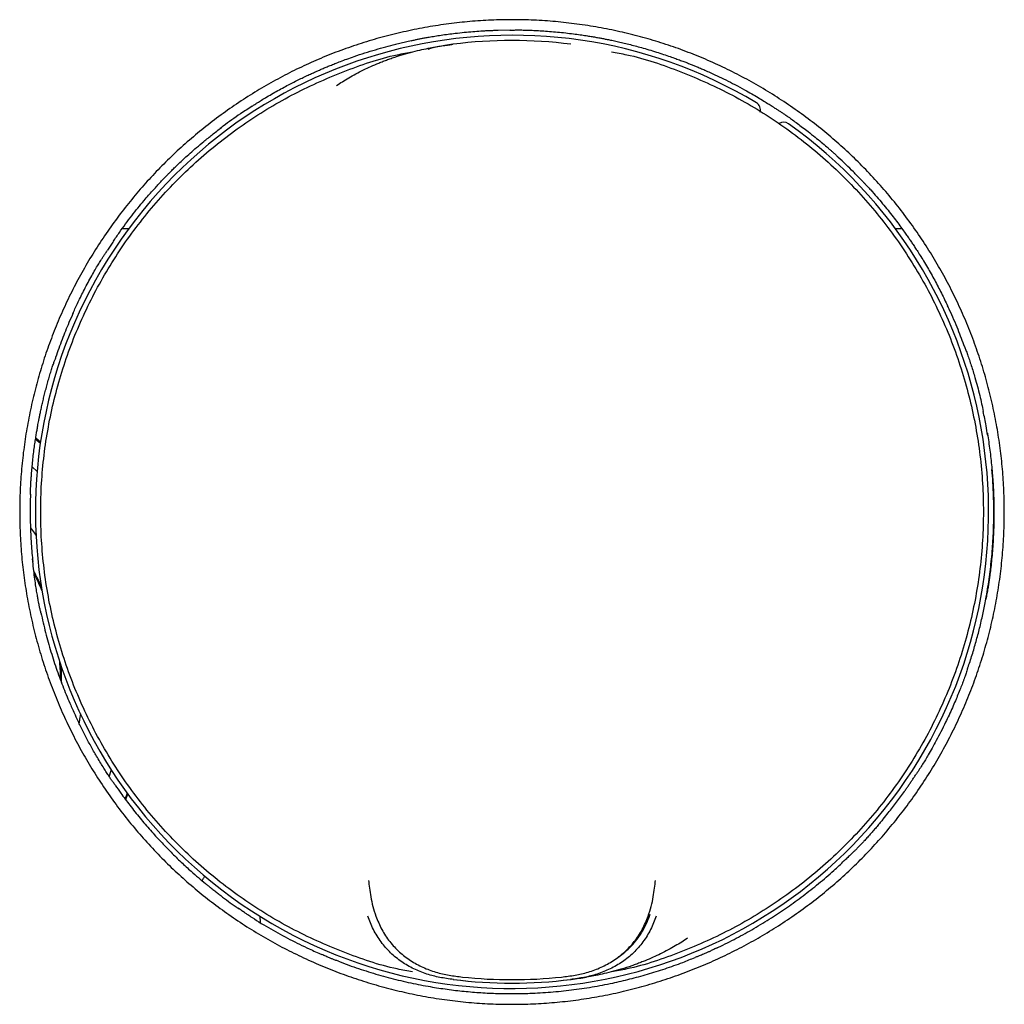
# Model space of a CAD drawing. Header units: millimetres. Extents: x 8 to 1894, y 12 to 2738.
# Tile 101 of 156: x 1026 to 1073, y 1593 to 1640. Entities that reach past the tile are written whole.
import ezdxf

# ---------------------------------------------------------------- set-up
doc = ezdxf.new("R2010")
doc.units = ezdxf.units.MM

msp = doc.modelspace()

# ---------------------------------------------------------------- linework, layer by layer
at = {"color": 7, "linetype": 'Continuous', "lineweight": 30}
for p, q in [((1048.957, 1639.604), (1048.369, 1639.594)), ((1044.237, 1639.1), (1043.485, 1638.922)), ((1046.231, 1638.931), (1046.234, 1638.931)), ((1051.852, 1638.931), (1051.855, 1638.931)), ((1030.742, 1630.122), (1030.431, 1630.122)), ((1067.664, 1630.122), (1067.344, 1630.122)), ((1071.734, 1620.36), (1071.738, 1620.335)), ((1026.302, 1620.082), (1026.53, 1619.885)), ((1026.537, 1619.928), (1026.309, 1620.124)), ((1030.601, 1602.874), (1030.706, 1603.142)), ((1034.252, 1598.996), (1034.303, 1599.084)), ((1055.882, 1598.968), (1055.885, 1598.995)), ((1037.012, 1597.299), (1037.015, 1597.01)), ((1046.233, 1594.284), (1046.231, 1594.284)), ((1051.855, 1594.284), (1051.853, 1594.284))]:
    msp.add_line(p, q, dxfattribs=at)
at = {"color": 7, "linetype": 'Continuous', "lineweight": 30, "flags": 128}
for points in [[(1026.136, 1618.759), (1026.141, 1618.755), (1026.375, 1618.53)], [(1026.065, 1615.839), (1026.251, 1615.589), (1026.32, 1615.492)], [(1028.439, 1606.961), (1028.403, 1606.708), (1028.375, 1606.531)], [(1029.909, 1604.302), (1029.877, 1604.203), (1029.807, 1603.992)], [(1030.68, 1603.178), (1030.679, 1603.174), (1030.575, 1602.909)]]:
    msp.add_lwpolyline(points, dxfattribs=at)
at = {"color": 7, "linetype": 'Continuous', "lineweight": 30}
for centre, radius, start, end in [((1049.043, 1616.608), 22.75, 59.1502, 54.5345), ((1049.043, 1616.608), 22.5, 82.8273, 97.1726), ((1060.504, 1635.795), 0.4, 344.9082, 59.1502), ((1062.011, 1634.811), 0.4, 54.5345, 122.9847), ((1016.543, 1608.535), 11, 24.2497, 28.3062), ((1016.543, 1608.535), 10.95, 23.2408, 27.6224), ((1016.543, 1608.535), 10.95, 0.3382, 4.6571), ((1016.543, 1608.535), 11, 359.6452, 3.6481), ((1049.043, 1616.608), 22.5, 262.8264, 277.1737), ((1049.043, 1616.608), 22.498, 262.8552, 277.1448), ((1049.043, 1616.608), 22.333, 263.9182, 276.0818)]:
    msp.add_arc(centre, radius, start, end, dxfattribs=at)
for points, knots in [([(1049.043, 1593.098), (1048.698, 1593.103), (1048.007, 1593.112), (1046.973, 1593.184), (1045.942, 1593.299), (1044.917, 1593.461), (1043.907, 1593.665), (1042.917, 1593.912), (1041.945, 1594.198), (1040.986, 1594.526), (1040.035, 1594.897), (1039.095, 1595.311), (1038.17, 1595.767), (1037.266, 1596.263), (1036.384, 1596.798), (1035.528, 1597.37), (1034.702, 1597.976), (1033.909, 1598.612), (1033.145, 1599.282), (1032.407, 1599.99), (1031.695, 1600.734), (1031.014, 1601.513), (1030.367, 1602.32), (1029.757, 1603.156), (1029.188, 1604.012), (1028.66, 1604.886), (1028.174, 1605.776), (1027.727, 1606.687), (1027.316, 1607.623), (1026.944, 1608.581), (1026.614, 1609.56), (1026.326, 1610.554), (1026.082, 1611.561), (1025.884, 1612.571), (1025.73, 1613.581), (1025.621, 1614.588), (1025.556, 1615.598), (1025.535, 1616.616), (1025.558, 1617.64), (1025.627, 1618.669), (1025.741, 1619.696), (1025.901, 1620.72), (1026.104, 1621.731), (1026.348, 1622.725), (1026.632, 1623.698), (1026.958, 1624.655), (1027.326, 1625.602), (1027.738, 1626.538), (1028.195, 1627.461), (1028.692, 1628.366), (1029.232, 1629.251), (1029.806, 1630.108), (1030.412, 1630.934), (1031.046, 1631.725), (1031.713, 1632.486), (1032.416, 1633.221), (1033.155, 1633.928), (1033.929, 1634.607), (1034.734, 1635.252), (1035.57, 1635.864), (1036.428, 1636.436), (1037.303, 1636.967), (1038.193, 1637.456), (1039.101, 1637.904), (1040.034, 1638.316), (1040.99, 1638.688), (1041.971, 1639.02), (1042.969, 1639.309), (1043.983, 1639.555), (1045.002, 1639.756), (1046.021, 1639.912), (1047.034, 1640.023), (1048.047, 1640.089), (1049.066, 1640.11), (1050.09, 1640.087), (1051.118, 1640.018), (1052.145, 1639.903), (1053.169, 1639.743), (1054.18, 1639.539), (1055.174, 1639.294), (1056.147, 1639.01), (1057.105, 1638.684), (1058.052, 1638.315), (1058.987, 1637.903), (1059.91, 1637.446), (1060.814, 1636.948), (1061.699, 1636.408), (1062.556, 1635.834), (1063.382, 1635.227), (1064.173, 1634.592), (1064.933, 1633.925), (1065.668, 1633.222), (1066.375, 1632.482), (1067.054, 1631.707), (1067.699, 1630.902), (1068.31, 1630.066), (1068.881, 1629.209), (1069.412, 1628.333), (1069.9, 1627.443), (1070.349, 1626.534), (1070.76, 1625.6), (1071.132, 1624.644), (1071.464, 1623.667), (1071.752, 1622.677), (1071.997, 1621.674), (1072.197, 1620.665), (1072.351, 1619.654), (1072.462, 1618.644), (1072.528, 1617.629), (1072.55, 1616.605), (1072.528, 1615.575), (1072.461, 1614.541), (1072.347, 1613.513), (1072.189, 1612.491), (1071.987, 1611.483), (1071.743, 1610.492), (1071.459, 1609.519), (1071.132, 1608.558), (1070.762, 1607.606), (1070.348, 1606.665), (1069.891, 1605.739), (1069.392, 1604.832), (1068.854, 1603.948), (1068.281, 1603.092), (1067.676, 1602.269), (1067.042, 1601.479), (1066.374, 1600.718), (1065.671, 1599.983), (1064.933, 1599.276), (1064.16, 1598.6), (1063.354, 1597.957), (1062.519, 1597.349), (1061.663, 1596.781), (1060.79, 1596.254), (1059.901, 1595.768), (1058.991, 1595.32), (1058.055, 1594.908), (1057.096, 1594.533), (1056.116, 1594.198), (1055.125, 1593.906), (1054.119, 1593.657), (1053.106, 1593.453), (1052.09, 1593.294), (1051.076, 1593.182), (1050.06, 1593.111), (1049.382, 1593.103), (1049.043, 1593.098)], [0, 0, 0, 0, 0.007016, 0.014028, 0.021048, 0.028091, 0.035118, 0.041973, 0.048825, 0.055685, 0.062567, 0.069568, 0.076548, 0.083521, 0.090499, 0.097523, 0.104426, 0.111307, 0.118181, 0.12506, 0.132085, 0.13909, 0.146088, 0.153094, 0.160107, 0.166974, 0.173836, 0.180705, 0.187594, 0.194597, 0.20159, 0.208589, 0.215606, 0.222634, 0.229505, 0.236359, 0.24321, 0.250069, 0.257043, 0.26402, 0.271012, 0.278034, 0.285079, 0.291964, 0.298821, 0.305665, 0.312507, 0.31947, 0.326438, 0.333425, 0.340444, 0.347493, 0.354386, 0.361248, 0.368093, 0.374935, 0.381904, 0.388872, 0.395855, 0.402864, 0.409906, 0.416799, 0.423667, 0.430523, 0.437381, 0.444371, 0.451374, 0.458403, 0.465473, 0.472575, 0.479508, 0.486403, 0.493274, 0.500132, 0.507103, 0.514077, 0.521068, 0.528089, 0.535137, 0.542023, 0.548882, 0.555725, 0.562566, 0.569528, 0.576496, 0.583482, 0.590499, 0.597549, 0.604441, 0.611305, 0.618152, 0.624995, 0.631967, 0.638937, 0.645919, 0.652925, 0.659964, 0.666856, 0.673726, 0.680585, 0.687449, 0.694448, 0.701429, 0.708407, 0.715395, 0.72241, 0.729295, 0.736172, 0.743055, 0.749955, 0.756982, 0.763989, 0.77099, 0.777997, 0.785008, 0.791873, 0.798732, 0.805599, 0.812486, 0.819486, 0.826478, 0.833476, 0.840494, 0.847523, 0.854395, 0.86125, 0.868099, 0.874957, 0.881904, 0.888857, 0.895832, 0.90284, 0.909852, 0.916704, 0.923555, 0.930419, 0.937306, 0.944337, 0.951343, 0.958337, 0.965332, 0.972384, 0.97932, 0.986226, 0.993115, 1, 1, 1, 1]), ([(1044.237, 1639.1), (1044.295, 1639.113), (1044.403, 1639.138), (1044.567, 1639.177), (1044.729, 1639.208), (1044.9, 1639.24), (1045.111, 1639.278), (1045.366, 1639.321), (1045.668, 1639.367), (1045.994, 1639.413), (1046.364, 1639.46), (1046.758, 1639.503), (1047.168, 1639.54), (1047.494, 1639.564), (1047.742, 1639.579), (1047.913, 1639.588), (1048.056, 1639.594), (1048.169, 1639.596), (1048.253, 1639.597), (1048.324, 1639.597), (1048.363, 1639.598), (1048.381, 1639.598)], [0, 0, 0, 0, 0.045389, 0.084401, 0.121137, 0.16256, 0.208946, 0.273912, 0.346634, 0.42705, 0.508643, 0.612261, 0.709943, 0.801672, 0.845302, 0.887173, 0.92392, 0.947561, 0.967981, 0.985368, 1, 1, 1, 1]), ([(1048.935, 1639.607), (1048.991, 1639.608), (1049.116, 1639.61), (1049.332, 1639.614), (1049.583, 1639.611), (1049.862, 1639.602), (1050.159, 1639.59), (1050.483, 1639.572), (1050.835, 1639.547), (1051.216, 1639.515), (1051.598, 1639.475), (1051.962, 1639.431), (1052.286, 1639.387), (1052.566, 1639.345), (1052.808, 1639.306), (1053.026, 1639.269), (1053.222, 1639.233), (1053.41, 1639.198), (1053.6, 1639.161), (1053.817, 1639.116), (1054.065, 1639.062), (1054.335, 1638.999), (1054.621, 1638.93), (1054.919, 1638.853), (1055.237, 1638.767), (1055.577, 1638.669), (1055.929, 1638.562), (1056.269, 1638.453), (1056.577, 1638.348), (1056.848, 1638.252), (1057.081, 1638.167), (1057.283, 1638.09), (1057.465, 1638.02), (1057.633, 1637.952), (1057.804, 1637.883), (1057.99, 1637.806), (1058.204, 1637.714), (1058.488, 1637.589), (1058.84, 1637.428), (1059.256, 1637.227), (1059.694, 1637.004), (1060.108, 1636.783), (1060.476, 1636.575), (1060.781, 1636.393), (1061.051, 1636.227), (1061.218, 1636.121), (1061.296, 1636.072)], [0, 0, 0, 0, 0.013596, 0.030086, 0.049687, 0.071448, 0.09421, 0.117976, 0.146018, 0.175353, 0.205854, 0.234373, 0.259585, 0.281123, 0.299459, 0.315799, 0.332094, 0.345351, 0.35962, 0.376614, 0.396334, 0.417883, 0.440434, 0.463984, 0.488529, 0.516308, 0.545246, 0.573256, 0.598243, 0.620211, 0.639167, 0.655387, 0.66987, 0.684005, 0.697069, 0.712273, 0.730179, 0.750654, 0.783727, 0.819101, 0.856793, 0.896758, 0.926911, 0.954153, 0.978506, 1, 1, 1, 1]), ([(1036.617, 1635.962), (1036.654, 1635.986), (1036.741, 1636.043), (1036.9, 1636.146), (1037.103, 1636.275), (1037.356, 1636.428), (1037.64, 1636.593), (1037.938, 1636.76), (1038.225, 1636.915), (1038.5, 1637.059), (1038.763, 1637.193), (1039.015, 1637.317), (1039.251, 1637.429), (1039.462, 1637.527), (1039.645, 1637.609), (1039.815, 1637.685), (1039.988, 1637.76), (1040.174, 1637.838), (1040.375, 1637.921), (1040.603, 1638.012), (1040.869, 1638.116), (1041.176, 1638.23), (1041.564, 1638.368), (1042.018, 1638.518), (1042.52, 1638.67), (1043.011, 1638.806), (1043.334, 1638.888), (1043.493, 1638.928)], [0, 0, 0, 0, 0.018388, 0.043489, 0.075489, 0.114477, 0.161073, 0.206568, 0.250255, 0.291079, 0.330205, 0.367638, 0.402988, 0.434049, 0.460472, 0.482569, 0.508399, 0.535361, 0.562844, 0.595154, 0.633022, 0.676459, 0.725476, 0.79712, 0.866804, 0.93443, 1, 1, 1, 1]), ([(1040.668, 1636.963), (1040.76, 1637.024), (1040.95, 1637.151), (1041.256, 1637.337), (1041.593, 1637.526), (1041.946, 1637.707), (1042.312, 1637.878), (1042.591, 1637.997), (1042.787, 1638.076), (1042.892, 1638.117), (1042.998, 1638.158), (1043.107, 1638.198), (1043.217, 1638.238), (1043.461, 1638.323), (1043.825, 1638.44), (1044.298, 1638.572), (1044.729, 1638.675), (1045.116, 1638.756), (1045.458, 1638.818), (1045.753, 1638.866), (1046.002, 1638.902), (1046.153, 1638.921), (1046.22, 1638.93)], [0, 0, 0, 0, 0.055208, 0.115185, 0.179966, 0.249579, 0.314853, 0.383894, 0.4026, 0.421565, 0.440789, 0.460272, 0.480014, 0.500014, 0.59075, 0.67348, 0.748153, 0.814738, 0.873215, 0.923579, 0.965836, 1, 1, 1, 1]), ([(1046.22, 1638.93), (1046.092, 1638.913), (1045.843, 1638.879), (1045.504, 1638.816), (1045.237, 1638.755), (1045.082, 1638.706), (1045.024, 1638.688)], [0, 0, 0, 0, 0.292519, 0.570353, 0.841243, 1, 1, 1, 1]), ([(1044.294, 1594.648), (1044.05, 1594.691), (1042.917, 1594.89), (1040.965, 1595.566), (1038.49, 1596.67), (1036.173, 1598.087), (1034.04, 1599.766), (1032.126, 1601.691), (1030.456, 1603.832), (1029.056, 1606.157), (1027.945, 1608.635), (1027.14, 1611.227), (1026.652, 1613.898), (1026.489, 1616.608), (1026.652, 1619.317), (1027.14, 1621.988), (1027.945, 1624.581), (1029.056, 1627.058), (1030.456, 1629.383), (1032.126, 1631.524), (1034.04, 1633.449), (1036.173, 1635.128), (1038.49, 1636.545), (1040.965, 1637.649), (1042.918, 1638.325), (1044.052, 1638.525), (1044.297, 1638.568)], [0, 0, 0, 0, 0.012171, 0.056517, 0.100863, 0.14521, 0.189556, 0.233903, 0.278249, 0.322595, 0.366942, 0.411288, 0.455634, 0.499981, 0.544327, 0.588673, 0.63302, 0.677366, 0.721712, 0.766059, 0.810405, 0.854751, 0.899098, 0.943444, 0.98779, 1, 1, 1, 1]), ([(1053.792, 1638.568), (1054.036, 1638.525), (1055.169, 1638.325), (1057.121, 1637.649), (1059.596, 1636.545), (1061.914, 1635.128), (1064.046, 1633.449), (1065.961, 1631.524), (1067.63, 1629.383), (1069.031, 1627.058), (1070.141, 1624.581), (1070.946, 1621.988), (1071.434, 1619.317), (1071.598, 1616.608), (1071.434, 1613.898), (1070.946, 1611.227), (1070.141, 1608.635), (1069.031, 1606.157), (1067.63, 1603.832), (1065.961, 1601.691), (1064.046, 1599.766), (1061.914, 1598.087), (1059.596, 1596.67), (1057.121, 1595.566), (1055.169, 1594.89), (1054.034, 1594.69), (1053.789, 1594.647)], [0, 0, 0, 0, 0.012171, 0.056517, 0.100863, 0.14521, 0.189556, 0.233903, 0.278249, 0.322595, 0.366942, 0.411288, 0.455634, 0.499981, 0.544327, 0.588673, 0.63302, 0.677366, 0.721712, 0.766059, 0.810405, 0.854751, 0.899098, 0.943444, 0.98779, 1, 1, 1, 1]), ([(1036.639, 1635.97), (1036.453, 1635.851), (1035.983, 1635.549), (1035.459, 1635.178), (1035.129, 1634.918), (1035.064, 1634.867)], [0, 0, 0, 0, 0.344898, 0.871764, 1, 1, 1, 1]), ([(1061.572, 1635.893), (1061.536, 1635.918), (1061.434, 1635.987), (1061.329, 1636.049), (1061.261, 1636.089)], [0, 0, 0, 0, 0.356698, 1, 1, 1, 1]), ([(1061.56, 1635.903), (1061.607, 1635.874), (1061.695, 1635.818), (1061.829, 1635.737), (1061.956, 1635.651), (1062.088, 1635.561), (1062.25, 1635.449), (1062.444, 1635.311), (1062.673, 1635.146), (1062.922, 1634.96), (1063.204, 1634.743), (1063.502, 1634.507), (1063.797, 1634.265), (1064.022, 1634.074), (1064.186, 1633.931), (1064.297, 1633.833), (1064.412, 1633.731), (1064.523, 1633.623), (1064.594, 1633.555), (1064.626, 1633.524)], [0, 0, 0, 0, 0.045593, 0.085237, 0.121641, 0.162315, 0.208064, 0.272369, 0.344561, 0.424619, 0.510309, 0.617635, 0.715285, 0.803311, 0.843727, 0.881748, 0.916829, 0.962088, 1, 1, 1, 1]), ([(1030.015, 1629.528), (1030.111, 1629.668), (1030.301, 1629.944), (1030.592, 1630.348), (1030.885, 1630.737), (1031.179, 1631.11), (1031.448, 1631.435), (1031.684, 1631.71), (1031.879, 1631.931), (1032.053, 1632.123), (1032.206, 1632.289), (1032.343, 1632.435), (1032.47, 1632.567), (1032.59, 1632.692), (1032.714, 1632.817), (1032.85, 1632.953), (1033.01, 1633.11), (1033.199, 1633.293), (1033.424, 1633.502), (1033.688, 1633.741), (1033.995, 1634.009), (1034.346, 1634.303), (1034.742, 1634.624), (1035.024, 1634.841), (1035.172, 1634.954)], [0, 0, 0, 0, 0.067864, 0.134139, 0.198869, 0.262096, 0.323447, 0.367278, 0.406408, 0.440848, 0.470604, 0.496376, 0.520436, 0.543852, 0.565475, 0.590676, 0.620464, 0.65491, 0.69548, 0.742821, 0.796946, 0.85786, 0.925552, 1, 1, 1, 1]), ([(1065.688, 1632.472), (1065.574, 1632.594), (1065.231, 1632.96), (1064.864, 1633.302), (1064.619, 1633.531)], [0, 0, 0, 0, 0.332657, 1, 1, 1, 1]), ([(1065.682, 1632.487), (1065.699, 1632.468), (1065.74, 1632.427), (1065.811, 1632.354), (1065.906, 1632.255), (1066.027, 1632.127), (1066.215, 1631.922), (1066.453, 1631.651), (1066.729, 1631.326), (1066.988, 1631.009), (1067.229, 1630.703), (1067.45, 1630.414), (1067.644, 1630.151), (1067.805, 1629.927), (1067.936, 1629.74), (1068.052, 1629.571), (1068.164, 1629.405), (1068.284, 1629.225), (1068.417, 1629.02), (1068.569, 1628.78), (1068.739, 1628.504), (1068.977, 1628.103), (1069.265, 1627.59), (1069.581, 1626.976), (1069.775, 1626.568), (1069.87, 1626.366)], [0, 0, 0, 0, 0.010763, 0.024651, 0.041783, 0.066226, 0.095336, 0.153728, 0.211419, 0.266359, 0.318528, 0.367909, 0.412734, 0.449549, 0.478866, 0.504831, 0.531743, 0.559384, 0.591946, 0.629975, 0.673463, 0.722407, 0.817374, 0.909872, 1, 1, 1, 1]), ([(1030.015, 1629.528), (1030.004, 1629.512), (1029.972, 1629.465), (1029.919, 1629.386), (1029.857, 1629.292), (1029.795, 1629.198), (1029.754, 1629.135), (1029.734, 1629.104)], [0, 0, 0, 0, 0.1152895, 0.3363693, 0.5575143, 0.7787246, 1, 1, 1, 1]), ([(1028.073, 1626.054), (1028.109, 1626.134), (1028.184, 1626.301), (1028.305, 1626.564), (1028.441, 1626.848), (1028.594, 1627.154), (1028.761, 1627.474), (1028.933, 1627.788), (1029.097, 1628.079), (1029.247, 1628.335), (1029.37, 1628.54), (1029.469, 1628.701), (1029.552, 1628.835), (1029.643, 1628.968), (1029.702, 1629.056), (1029.734, 1629.104)], [0, 0, 0, 0, 0.0759084, 0.1590203, 0.2494234, 0.3472051, 0.4524532, 0.5592022, 0.6550934, 0.7397297, 0.8130739, 0.8606476, 0.9025874, 0.9478163, 1, 1, 1, 1]), ([(1070.654, 1624.472), (1070.55, 1624.75), (1070.326, 1625.348), (1070.047, 1626.002), (1069.864, 1626.373), (1069.832, 1626.438)], [0, 0, 0, 0, 0.418606, 0.897504, 1, 1, 1, 1]), ([(1028.098, 1626.101), (1028.028, 1625.949), (1027.838, 1625.531), (1027.557, 1624.823), (1027.331, 1624.218), (1027.225, 1623.88), (1027.21, 1623.832)], [0, 0, 0, 0, 0.206048, 0.564692, 0.937276, 1, 1, 1, 1]), ([(1070.648, 1624.496), (1070.668, 1624.441), (1070.714, 1624.319), (1070.792, 1624.11), (1070.878, 1623.861), (1070.967, 1623.587), (1071.056, 1623.302), (1071.155, 1622.969), (1071.261, 1622.591), (1071.37, 1622.175), (1071.46, 1621.776), (1071.513, 1621.522), (1071.538, 1621.401)], [0, 0, 0, 0, 0.056269, 0.125203, 0.207474, 0.299848, 0.392295, 0.484202, 0.621003, 0.755907, 0.882578, 1, 1, 1, 1]), ([(1026.058, 1617.438), (1026.059, 1617.49), (1026.06, 1617.587), (1026.062, 1617.744), (1026.071, 1617.903), (1026.081, 1618.075), (1026.094, 1618.268), (1026.112, 1618.506), (1026.138, 1618.796), (1026.172, 1619.127), (1026.211, 1619.461), (1026.253, 1619.774), (1026.294, 1620.054), (1026.332, 1620.296), (1026.368, 1620.509), (1026.399, 1620.689), (1026.428, 1620.843), (1026.454, 1620.981), (1026.484, 1621.133), (1026.52, 1621.311), (1026.564, 1621.517), (1026.615, 1621.743), (1026.671, 1621.981), (1026.732, 1622.23), (1026.799, 1622.488), (1026.871, 1622.754), (1026.946, 1623.019), (1027.021, 1623.274), (1027.094, 1623.503), (1027.16, 1623.695), (1027.198, 1623.804), (1027.214, 1623.852)], [0, 0, 0, 0, 0.0258747, 0.0488679, 0.0721337, 0.098372, 0.1277797, 0.1603585, 0.2078217, 0.2606634, 0.3123146, 0.3616469, 0.4047588, 0.4416403, 0.4734267, 0.5036387, 0.5250831, 0.5449619, 0.5680648, 0.5956973, 0.6278646, 0.6643254, 0.7018321, 0.7393693, 0.7814408, 0.823537, 0.8656505, 0.9071639, 0.9448388, 0.9756619, 1, 1, 1, 1]), ([(1071.751, 1620.25), (1071.726, 1620.407), (1071.664, 1620.792), (1071.585, 1621.174), (1071.538, 1621.4)], [0, 0, 0, 0, 0.407551, 1, 1, 1, 1]), ([(1071.738, 1620.335), (1071.778, 1620.075), (1071.859, 1619.55), (1071.947, 1618.758), (1072.01, 1617.967), (1072.044, 1617.184), (1072.052, 1616.413), (1072.036, 1615.745), (1072.007, 1615.187), (1071.976, 1614.747), (1071.939, 1614.341), (1071.9, 1613.969), (1071.861, 1613.653), (1071.825, 1613.388), (1071.792, 1613.161), (1071.755, 1612.933), (1071.71, 1612.69), (1071.678, 1612.523), (1071.661, 1612.435)], [0, 0, 0, 0, 0.099357, 0.200557, 0.300425, 0.398931, 0.496044, 0.591285, 0.651148, 0.706716, 0.757992, 0.804977, 0.847676, 0.878221, 0.906127, 0.934173, 0.965423, 1, 1, 1, 1]), ([(1070.788, 1609.118), (1070.802, 1609.157), (1070.89, 1609.404), (1071.035, 1609.864), (1071.221, 1610.499), (1071.387, 1611.14), (1071.535, 1611.785), (1071.684, 1612.533), (1071.824, 1613.39), (1071.94, 1614.359), (1072.016, 1615.345), (1072.049, 1616.344), (1072.039, 1617.237), (1072.005, 1617.998), (1071.97, 1618.422), (1071.954, 1618.623)], [0, 0, 0, 0, 0.012889, 0.081487, 0.150085, 0.218682, 0.28728, 0.355878, 0.45587, 0.557064, 0.659461, 0.763061, 0.867864, 0.937139, 1, 1, 1, 1]), ([(1026.061, 1617.454), (1026.059, 1617.41), (1026.04, 1617.074), (1026.04, 1616.437), (1026.063, 1615.539), (1026.107, 1614.8), (1026.156, 1614.364), (1026.171, 1614.231)], [0, 0, 0, 0, 0.040431, 0.312877, 0.591367, 0.8759, 1, 1, 1, 1]), ([(1026.553, 1611.79), (1026.54, 1611.848), (1026.515, 1611.957), (1026.478, 1612.11), (1026.451, 1612.25), (1026.424, 1612.394), (1026.39, 1612.587), (1026.349, 1612.835), (1026.301, 1613.144), (1026.251, 1613.504), (1026.2, 1613.915), (1026.17, 1614.207), (1026.154, 1614.361)], [0, 0, 0, 0, 0.0731962, 0.1383341, 0.1814555, 0.2368094, 0.3055383, 0.4057113, 0.5252331, 0.66413, 0.8224, 1, 1, 1, 1]), ([(1026.553, 1611.79), (1026.625, 1611.473), (1026.767, 1610.848), (1027.027, 1609.932), (1027.314, 1609.048), (1027.63, 1608.198), (1027.929, 1607.47), (1028.135, 1607.031), (1028.215, 1606.86)], [0, 0, 0, 0, 0.186748, 0.369201, 0.547359, 0.721221, 0.890786, 1, 1, 1, 1]), ([(1070.792, 1609.132), (1070.779, 1609.094), (1070.756, 1609.024), (1070.724, 1608.915), (1070.687, 1608.81), (1070.647, 1608.699), (1070.601, 1608.573), (1070.535, 1608.399), (1070.445, 1608.167), (1070.331, 1607.884), (1070.203, 1607.576), (1070.061, 1607.25), (1069.906, 1606.908), (1069.723, 1606.524), (1069.522, 1606.12), (1069.306, 1605.708), (1069.104, 1605.34), (1068.929, 1605.034), (1068.779, 1604.779), (1068.642, 1604.557), (1068.497, 1604.333), (1068.398, 1604.181), (1068.347, 1604.103)], [0, 0, 0, 0, 0.0234966, 0.0433998, 0.0621216, 0.0826692, 0.1064107, 0.1333465, 0.1821284, 0.2387986, 0.2960613, 0.3596079, 0.4286473, 0.4957157, 0.5864419, 0.6690762, 0.7436215, 0.8100842, 0.8566403, 0.9014838, 0.9491926, 1, 1, 1, 1]), ([(1030.105, 1603.557), (1030.071, 1603.604), (1030.008, 1603.692), (1029.903, 1603.835), (1029.801, 1603.993), (1029.683, 1604.174), (1029.55, 1604.384), (1029.404, 1604.621), (1029.205, 1604.952), (1028.965, 1605.37), (1028.698, 1605.868), (1028.446, 1606.368), (1028.288, 1606.703), (1028.209, 1606.87)], [0, 0, 0, 0, 0.0491547, 0.0913917, 0.1397312, 0.1959699, 0.2604597, 0.3332106, 0.414233, 0.5621885, 0.7097956, 0.8557167, 1, 1, 1, 1]), ([(1066.756, 1601.943), (1066.839, 1602.042), (1067.059, 1602.302), (1067.396, 1602.742), (1067.682, 1603.13), (1067.871, 1603.397), (1067.968, 1603.536), (1068.064, 1603.676), (1068.159, 1603.817), (1068.254, 1603.96), (1068.316, 1604.055), (1068.347, 1604.103)], [0, 0, 0, 0, 0.1436226, 0.3805181, 0.6196621, 0.6826686, 0.7458293, 0.8091443, 0.8726135, 0.9362369, 1, 1, 1, 1]), ([(1030.105, 1603.56), (1030.192, 1603.435), (1030.415, 1603.109), (1030.81, 1602.582), (1031.281, 1601.988), (1031.775, 1601.41), (1032.267, 1600.868), (1032.757, 1600.362), (1033.241, 1599.891), (1033.679, 1599.489), (1034.069, 1599.148), (1034.335, 1598.924), (1034.527, 1598.767), (1034.659, 1598.66), (1034.809, 1598.541), (1034.972, 1598.414), (1035.324, 1598.145), (1035.667, 1597.888), (1035.967, 1597.689), (1036.012, 1597.658)], [0, 0, 0, 0, 0.054551, 0.141169, 0.235012, 0.32551, 0.412661, 0.496465, 0.576923, 0.654034, 0.708884, 0.761905, 0.778192, 0.797762, 0.822366, 0.846936, 0.871473, 0.980601, 1, 1, 1, 1]), ([(1066.76, 1601.941), (1066.713, 1601.885), (1066.617, 1601.768), (1066.469, 1601.589), (1066.312, 1601.404), (1066.149, 1601.22), (1065.993, 1601.047), (1065.853, 1600.897), (1065.735, 1600.772), (1065.634, 1600.666), (1065.557, 1600.586), (1065.49, 1600.517), (1065.423, 1600.451), (1065.332, 1600.361), (1065.213, 1600.246), (1065.066, 1600.106), (1064.96, 1600.004), (1064.902, 1599.949)], [0, 0, 0, 0, 0.082011, 0.167308, 0.256076, 0.348507, 0.436337, 0.511441, 0.573845, 0.624245, 0.671799, 0.695793, 0.728832, 0.77577, 0.836624, 0.911376, 1, 1, 1, 1]), ([(1058.804, 1595.784), (1058.836, 1595.798), (1059.155, 1595.941), (1059.752, 1596.248), (1060.598, 1596.712), (1061.412, 1597.209), (1062.195, 1597.731), (1062.945, 1598.276), (1063.684, 1598.862), (1064.341, 1599.422), (1064.739, 1599.8), (1064.905, 1599.958)], [0, 0, 0, 0, 0.013987, 0.14132, 0.271244, 0.403759, 0.526478, 0.651339, 0.778341, 0.907485, 1, 1, 1, 1]), ([(1034.303, 1599.084), (1034.325, 1599.123), (1034.351, 1599.169), (1034.385, 1599.209), (1034.389, 1599.215)], [0, 0, 0, 0, 0.857477, 1, 1, 1, 1]), ([(1042.197, 1599.01), (1042.209, 1598.892), (1042.234, 1598.655), (1042.297, 1598.226), (1042.39, 1597.768), (1042.491, 1597.46), (1042.543, 1597.304)], [0, 0, 0, 0, 0.2448903, 0.4924347, 0.7438544, 1, 1, 1, 1]), ([(1055.544, 1597.304), (1055.595, 1597.461), (1055.697, 1597.77), (1055.79, 1598.229), (1055.852, 1598.656), (1055.877, 1598.893), (1055.889, 1599.01)], [0, 0, 0, 0, 0.257445, 0.509182, 0.756288, 1, 1, 1, 1]), ([(1036.535, 1597.306), (1036.501, 1597.328), (1036.426, 1597.375), (1036.296, 1597.46), (1036.143, 1597.564), (1036.034, 1597.64), (1035.976, 1597.681)], [0, 0, 0, 0, 0.184816, 0.40941, 0.679959, 1, 1, 1, 1]), ([(1036.516, 1597.321), (1036.555, 1597.295), (1036.884, 1597.074), (1037.523, 1596.694), (1038.433, 1596.193), (1039.247, 1595.788), (1039.764, 1595.567), (1039.964, 1595.481)], [0, 0, 0, 0, 0.03628, 0.303776, 0.569367, 0.833052, 1, 1, 1, 1]), ([(1046.244, 1594.284), (1046.03, 1594.313), (1045.601, 1594.371), (1044.966, 1594.532), (1044.349, 1594.778), (1043.765, 1595.116), (1043.233, 1595.545), (1042.778, 1596.067), (1042.41, 1596.66), (1042.242, 1597.095), (1042.159, 1597.311)], [0, 0, 0, 0, 0.120045, 0.240368, 0.363288, 0.488292, 0.614137, 0.741411, 0.871128, 1, 1, 1, 1]), ([(1042.543, 1597.304), (1042.631, 1597.091), (1042.808, 1596.663), (1043.19, 1596.085), (1043.654, 1595.582), (1044.192, 1595.172), (1044.78, 1594.852), (1045.398, 1594.622), (1046.034, 1594.475), (1046.463, 1594.425), (1046.677, 1594.4)], [0, 0, 0, 0, 0.12933, 0.258613, 0.385313, 0.510837, 0.635646, 0.758594, 0.879296, 1, 1, 1, 1]), ([(1051.409, 1594.4), (1051.624, 1594.425), (1052.052, 1594.475), (1052.688, 1594.622), (1053.307, 1594.852), (1053.894, 1595.172), (1054.432, 1595.582), (1054.896, 1596.085), (1055.278, 1596.663), (1055.455, 1597.091), (1055.544, 1597.304)], [0, 0, 0, 0, 0.1207042, 0.2414059, 0.3643539, 0.4891632, 0.614687, 0.7413865, 0.8706704, 1, 1, 1, 1]), ([(1055.927, 1597.311), (1055.844, 1597.095), (1055.676, 1596.66), (1055.308, 1596.067), (1054.854, 1595.545), (1054.322, 1595.116), (1053.737, 1594.778), (1053.12, 1594.532), (1052.485, 1594.371), (1052.056, 1594.313), (1051.842, 1594.284)], [0, 0, 0, 0, 0.128872, 0.258589, 0.385863, 0.511708, 0.636712, 0.759632, 0.879955, 1, 1, 1, 1]), ([(1054.105, 1595.356), (1054.128, 1595.37), (1054.271, 1595.462), (1054.512, 1595.658), (1054.813, 1595.951), (1055.077, 1596.277), (1055.303, 1596.632), (1055.497, 1597.01), (1055.594, 1597.275), (1055.643, 1597.408)], [0, 0, 0, 0, 0.031809, 0.194638, 0.355086, 0.513647, 0.675911, 0.83748, 1, 1, 1, 1]), ([(1057.418, 1596.252), (1057.327, 1596.191), (1057.136, 1596.064), (1056.83, 1595.878), (1056.493, 1595.689), (1056.141, 1595.509), (1055.774, 1595.337), (1055.496, 1595.218), (1055.3, 1595.139), (1055.195, 1595.098), (1055.088, 1595.057), (1054.979, 1595.017), (1054.869, 1594.977), (1054.625, 1594.892), (1054.261, 1594.775), (1053.788, 1594.644), (1053.357, 1594.54), (1052.97, 1594.459), (1052.629, 1594.397), (1052.333, 1594.349), (1052.084, 1594.314), (1051.933, 1594.294), (1051.866, 1594.285)], [0, 0, 0, 0, 0.055208, 0.115185, 0.179966, 0.249579, 0.314853, 0.383894, 0.4026, 0.421565, 0.440789, 0.460272, 0.480014, 0.500014, 0.59075, 0.67348, 0.748153, 0.814738, 0.873215, 0.92358, 0.965836, 1, 1, 1, 1]), ([(1040.756, 1595.152), (1040.729, 1595.162), (1040.678, 1595.181), (1040.6, 1595.207), (1040.525, 1595.233), (1040.435, 1595.27), (1040.314, 1595.322), (1040.15, 1595.395), (1040.027, 1595.448), (1039.96, 1595.477)], [0, 0, 0, 0, 0.112389, 0.210867, 0.297294, 0.383806, 0.539761, 0.745078, 1, 1, 1, 1]), ([(1058.807, 1595.783), (1058.748, 1595.755), (1058.64, 1595.703), (1058.49, 1595.629), (1058.359, 1595.569), (1058.244, 1595.519), (1058.136, 1595.472), (1058.026, 1595.424), (1057.903, 1595.38), (1057.823, 1595.348), (1057.779, 1595.331)], [0, 0, 0, 0, 0.176538, 0.324417, 0.444777, 0.551232, 0.652922, 0.751427, 0.864306, 1, 1, 1, 1]), ([(1040.758, 1595.158), (1040.923, 1595.093), (1041.395, 1594.908), (1042.189, 1594.647), (1043.135, 1594.372), (1044.085, 1594.141), (1044.989, 1593.962), (1045.845, 1593.826), (1046.652, 1593.727), (1047.456, 1593.658), (1048.257, 1593.616), (1049.07, 1593.603), (1049.947, 1593.619), (1050.888, 1593.674), (1051.878, 1593.776), (1052.867, 1593.918), (1053.521, 1594.05), (1053.849, 1594.115)], [0, 0, 0, 0, 0.039855, 0.114313, 0.18823, 0.261608, 0.334445, 0.395825, 0.456816, 0.517419, 0.577633, 0.63751, 0.700519, 0.775011, 0.849755, 0.924752, 1, 1, 1, 1]), ([(1053.849, 1594.115), (1054.123, 1594.177), (1054.679, 1594.302), (1055.512, 1594.53), (1056.354, 1594.795), (1057.114, 1595.063), (1057.586, 1595.256), (1057.779, 1595.336)], [0, 0, 0, 0, 0.204705, 0.414251, 0.628637, 0.847864, 1, 1, 1, 1]), ([(1051.866, 1594.285), (1051.994, 1594.303), (1052.243, 1594.336), (1052.582, 1594.399), (1052.849, 1594.461), (1053.004, 1594.51), (1053.062, 1594.528)], [0, 0, 0, 0, 0.292519, 0.570353, 0.841243, 1, 1, 1, 1])]:
    msp.add_open_spline(points, degree=3, knots=knots, dxfattribs=at)

doc.saveas('drawing.dxf')
